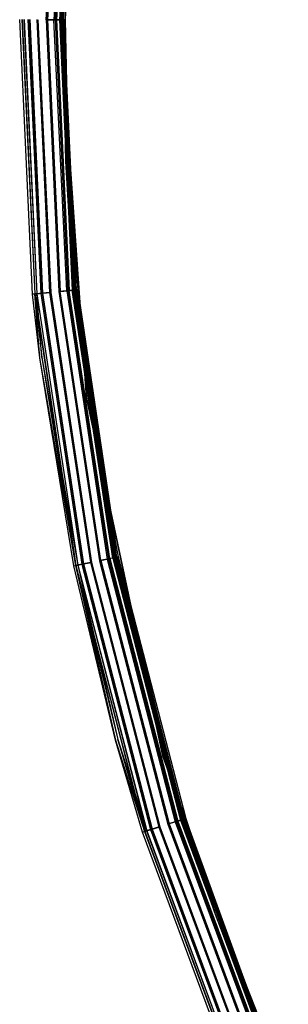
# Model space of a CAD drawing. Extents: x 3 to 49, y 3 to 103.
# Tile 12 of 101: x 3.1 to 5.41, y 17.68 to 26.14. Entities that reach past the tile are written whole.
import ezdxf

# ---------------------------------------------------------------- set-up
doc = ezdxf.new("R2010")
doc.units = 0
doc.header["$LTSCALE"] = 2.54
doc.layers.get('0').update_dxf_attribs({"linetype": 'CONTINUOUS'})

# ---------------------------------------------------------------- blocks, each defined once
blk = doc.blocks.new('HOTEL-MOOD-11782-11790_STL')
at = {"color": 0}
for p, q in [((3.6754, 29.1841, 122.7154), (3.4556, 26.041, 122.7154)), ((3.4556, 26.041, 122.6954), (3.6754, 29.1841, 122.6954)), ((3.6754, 29.1841, 122.7154), (3.4556, 26.041, 122.7154)), ((3.4556, 26.041, 122.6954), (3.6754, 29.1841, 122.6954)), ((3.3283, 26.1437, 122.5214), (3.4592, 28.4784, 122.5214)), ((3.3283, 26.1437, 122.5214), (3.4592, 28.4784, 122.5214)), ((3.4636, 28.4779, 122.5019), (3.3327, 26.1437, 122.5019)), ((3.4636, 28.4779, 122.5019), (3.3327, 26.1437, 122.5019)), ((3.4664, 28.4776, 152.8656), (3.3355, 26.1437, 152.8656)), ((3.4664, 28.4776, 152.8656), (3.3355, 26.1437, 152.8656)), ((3.4708, 28.4771, 152.8851), (3.34, 26.1436, 152.8851)), ((3.4708, 28.4771, 152.8851), (3.34, 26.1436, 152.8851)), ((3.5266, 28.4711, 122.5541), (3.3961, 26.1434, 122.5541)), ((3.5266, 28.4711, 122.5541), (3.3961, 26.1434, 122.5541)), ((3.5362, 28.4701, 152.8319), (3.4057, 26.1433, 152.8319)), ((3.5362, 28.4701, 152.8319), (3.4057, 26.1433, 152.8319)), ((3.539, 28.4698, 122.5385), (3.4085, 26.1433, 122.5385)), ((3.539, 28.4698, 122.5385), (3.4085, 26.1433, 122.5385)), ((3.5486, 28.4687, 152.8475), (3.4182, 26.1433, 152.8475)), ((3.5486, 28.4687, 152.8475), (3.4182, 26.1433, 152.8475)), ((3.5732, 28.4661, 122.6129), (3.443, 26.1432, 122.6129)), ((3.5732, 28.4661, 122.6129), (3.443, 26.1432, 122.6129)), ((3.5846, 28.4648, 152.771), (3.4544, 26.1431, 152.771)), ((3.5846, 28.4648, 152.771), (3.4544, 26.1431, 152.771)), ((3.5899, 28.4643, 122.6863), (3.4597, 26.1431, 122.6863)), ((3.5899, 28.4643, 122.6863), (3.4597, 26.1431, 122.6863)), ((3.5912, 28.4641, 122.6042), (3.461, 26.1431, 122.6042)), ((3.5912, 28.4641, 122.6042), (3.461, 26.1431, 122.6042)), ((3.6025, 28.4629, 152.7797), (3.4724, 26.143, 152.7797)), ((3.6025, 28.4629, 152.7797), (3.4724, 26.143, 152.7797)), ((3.4797, 26.143, 122.6863), (3.6098, 28.4621, 122.6863)), ((3.4797, 26.143, 122.6863), (3.6098, 28.4621, 122.6863)), ((3.6025, 28.4629, 152.7797), (3.4918, 26.143, 152.6951)), ((3.6025, 28.4629, 152.7797), (3.4918, 26.143, 152.6951)), ((3.5771, 28.221, 152.6951), (3.4544, 26.1431, 152.771)), ((3.5771, 28.221, 152.6951), (3.4544, 26.1431, 152.771)), ((3.4718, 26.143, 152.6951), (3.5771, 28.221, 152.6951)), ((3.4718, 26.143, 152.6951), (3.5771, 28.221, 152.6951)), ((3.4718, 26.143, 152.6951), (3.597, 28.219, 152.6951)), ((3.4718, 26.143, 152.6951), (3.597, 28.219, 152.6951)), ((3.597, 28.219, 152.6951), (3.4918, 26.143, 152.6951)), ((3.597, 28.219, 152.6951), (3.4918, 26.143, 152.6951)), ((3.2125, 23.7856, 122.6863), (3.1016, 26.1447, 122.6863)), ((3.2125, 23.7856, 152.6949), (3.1016, 26.1447, 152.6949)), ((3.2125, 23.7856, 122.6863), (3.1016, 26.1447, 122.6863)), ((3.2125, 23.7856, 152.6949), (3.1016, 26.1447, 152.6949)), ((3.1203, 26.1446, 122.6042), (3.2311, 23.7875, 122.6042)), ((3.1203, 26.1446, 122.6042), (3.2311, 23.7875, 122.6042)), ((3.1209, 26.1446, 152.7795), (3.2317, 23.7875, 152.7795)), ((3.1209, 26.1446, 152.7795), (3.2317, 23.7875, 152.7795)), ((3.1216, 26.1446, 122.6863), (3.2324, 23.7876, 122.6863)), ((3.1216, 26.1446, 152.6949), (3.2324, 23.7876, 152.6949)), ((3.1216, 26.1446, 122.6863), (3.2324, 23.7876, 122.6863)), ((3.1216, 26.1446, 152.6949), (3.2324, 23.7876, 152.6949)), ((3.1383, 26.1446, 122.6129), (3.2491, 23.7893, 122.6129)), ((3.1383, 26.1446, 122.6129), (3.2491, 23.7893, 122.6129)), ((3.1389, 26.1446, 152.7708), (3.2496, 23.7893, 152.7708)), ((3.1389, 26.1446, 152.7708), (3.2496, 23.7893, 152.7708)), ((3.1728, 26.1444, 122.5385), (3.2833, 23.7926, 122.5385)), ((3.1728, 26.1444, 122.5385), (3.2833, 23.7926, 122.5385)), ((3.175, 26.1444, 152.8474), (3.2855, 23.7929, 152.8474)), ((3.175, 26.1444, 152.8474), (3.2855, 23.7929, 152.8474)), ((3.1852, 26.1443, 122.5541), (3.2957, 23.7939, 122.5541)), ((3.1852, 26.1443, 122.5541), (3.2957, 23.7939, 122.5541)), ((3.1875, 26.1443, 152.8317), (3.298, 23.7941, 152.8317)), ((3.1875, 26.1443, 152.8317), (3.298, 23.7941, 152.8317)), ((3.2486, 26.1441, 122.5019), (3.3588, 23.8001, 122.5019)), ((3.2486, 26.1441, 122.5019), (3.3588, 23.8001, 122.5019)), ((3.253, 26.144, 122.5214), (3.3632, 23.8005, 122.5214)), ((3.253, 26.144, 122.5214), (3.3632, 23.8005, 122.5214)), ((3.2532, 26.144, 152.8851), (3.3633, 23.8005, 152.8851)), ((3.2532, 26.144, 152.8851), (3.3633, 23.8005, 152.8851)), ((3.2576, 26.144, 152.8656), (3.3678, 23.801, 152.8656)), ((3.2576, 26.144, 152.8656), (3.3678, 23.801, 152.8656)), ((3.3283, 26.1437, 122.5214), (3.3961, 26.1434, 122.5541)), ((3.3283, 26.1437, 122.5214), (3.4381, 23.8079, 122.5214)), ((3.3283, 26.1437, 122.5214), (3.3961, 26.1434, 122.5541)), ((3.3283, 26.1437, 122.5214), (3.4381, 23.8079, 122.5214)), ((3.3327, 26.1437, 122.5019), (3.4425, 23.8084, 122.5019)), ((3.4085, 26.1433, 122.5385), (3.3327, 26.1437, 122.5019)), ((3.3327, 26.1437, 122.5019), (3.4425, 23.8084, 122.5019)), ((3.4085, 26.1433, 122.5385), (3.3327, 26.1437, 122.5019)), ((3.3355, 26.1437, 152.8656), (3.4453, 23.8086, 152.8656)), ((3.3355, 26.1437, 152.8656), (3.4057, 26.1433, 152.8319)), ((3.3355, 26.1437, 152.8656), (3.4057, 26.1433, 152.8319)), ((3.3355, 26.1437, 152.8656), (3.4453, 23.8086, 152.8656)), ((3.4182, 26.1433, 152.8475), (3.34, 26.1436, 152.8851)), ((3.34, 26.1436, 152.8851), (3.4497, 23.8091, 152.8851)), ((3.4182, 26.1433, 152.8475), (3.34, 26.1436, 152.8851)), ((3.34, 26.1436, 152.8851), (3.4497, 23.8091, 152.8851)), ((3.5055, 23.8146, 122.5541), (3.3961, 26.1434, 122.5541)), ((3.443, 26.1432, 122.6129), (3.3961, 26.1434, 122.5541)), ((3.443, 26.1432, 122.6129), (3.3961, 26.1434, 122.5541)), ((3.5055, 23.8146, 122.5541), (3.3961, 26.1434, 122.5541)), ((3.4057, 26.1433, 152.8319), (3.5152, 23.8155, 152.8319)), ((3.4057, 26.1433, 152.8319), (3.4544, 26.1431, 152.771)), ((3.4057, 26.1433, 152.8319), (3.5152, 23.8155, 152.8319)), ((3.4057, 26.1433, 152.8319), (3.4544, 26.1431, 152.771)), ((3.4085, 26.1433, 122.5385), (3.5179, 23.8158, 122.5385)), ((3.461, 26.1431, 122.6042), (3.4085, 26.1433, 122.5385)), ((3.4085, 26.1433, 122.5385), (3.5179, 23.8158, 122.5385)), ((3.461, 26.1431, 122.6042), (3.4085, 26.1433, 122.5385)), ((3.4724, 26.143, 152.7797), (3.4182, 26.1433, 152.8475)), ((3.4182, 26.1433, 152.8475), (3.5276, 23.8168, 152.8475)), ((3.4182, 26.1433, 152.8475), (3.5276, 23.8168, 152.8475)), ((3.4724, 26.143, 152.7797), (3.4182, 26.1433, 152.8475)), ((3.4597, 26.1431, 122.6863), (3.443, 26.1432, 122.6129)), ((3.443, 26.1432, 122.6129), (3.5522, 23.8192, 122.6129)), ((3.4597, 26.1431, 122.6863), (3.443, 26.1432, 122.6129)), ((3.443, 26.1432, 122.6129), (3.5522, 23.8192, 122.6129)), ((3.4544, 26.1431, 152.771), (3.5636, 23.8203, 152.771)), ((3.4544, 26.1431, 152.771), (3.5636, 23.8203, 152.771)), ((3.4544, 26.1431, 152.771), (3.4991, 24.9271, 152.6951)), ((3.4718, 26.143, 152.6951), (3.4544, 26.1431, 152.771)), ((3.4718, 26.143, 152.6951), (3.4544, 26.1431, 152.771)), ((3.4544, 26.1431, 152.771), (3.4991, 24.9271, 152.6951)), ((3.4597, 26.1431, 122.6863), (3.5689, 23.8208, 122.6863)), ((3.4597, 26.1431, 122.6863), (3.5689, 23.8208, 122.6863)), ((3.461, 26.1431, 122.6042), (3.5702, 23.821, 122.6042)), ((3.4797, 26.143, 122.6863), (3.461, 26.1431, 122.6042)), ((3.461, 26.1431, 122.6042), (3.5702, 23.821, 122.6042)), ((3.4797, 26.143, 122.6863), (3.461, 26.1431, 122.6042)), ((3.4991, 24.9271, 152.6951), (3.4718, 26.143, 152.6951)), ((3.4991, 24.9271, 152.6951), (3.4718, 26.143, 152.6951)), ((3.519, 24.9281, 152.6951), (3.4724, 26.143, 152.7797)), ((3.4724, 26.143, 152.7797), (3.5815, 23.8221, 152.7797)), ((3.4724, 26.143, 152.7797), (3.5815, 23.8221, 152.7797)), ((3.4918, 26.143, 152.6951), (3.4724, 26.143, 152.7797)), ((3.519, 24.9281, 152.6951), (3.4724, 26.143, 152.7797)), ((3.4918, 26.143, 152.6951), (3.4724, 26.143, 152.7797)), ((3.5888, 23.8228, 122.6863), (3.4797, 26.143, 122.6863)), ((3.5888, 23.8228, 122.6863), (3.4797, 26.143, 122.6863)), ((3.4991, 24.9271, 152.6951), (3.4918, 26.143, 152.6951)), ((3.4918, 26.143, 152.6951), (3.519, 24.9281, 152.6951)), ((3.4991, 24.9271, 152.6951), (3.4918, 26.143, 152.6951)), ((3.4918, 26.143, 152.6951), (3.519, 24.9281, 152.6951)), ((3.4556, 26.041, 122.7154), (3.6754, 22.8979, 122.7154)), ((3.6754, 22.8979, 122.6954), (3.4556, 26.041, 122.6954)), ((3.4556, 26.041, 122.7154), (3.6754, 22.8979, 122.7154)), ((3.4556, 26.041, 122.7154), (3.4556, 26.041, 122.6954)), ((3.6754, 22.8979, 122.6954), (3.4556, 26.041, 122.6954)), ((3.4556, 26.041, 122.7154), (3.4556, 26.041, 122.6954)), ((3.5809, 23.822, 152.6951), (3.4991, 24.9271, 152.6951)), ((3.5809, 23.822, 152.6951), (3.4991, 24.9271, 152.6951)), ((3.5636, 23.8203, 152.771), (3.4991, 24.9271, 152.6951)), ((3.5636, 23.8203, 152.771), (3.4991, 24.9271, 152.6951)), ((3.5809, 23.822, 152.6951), (3.519, 24.9281, 152.6951)), ((3.519, 24.9281, 152.6951), (3.6008, 23.824, 152.6951)), ((3.5809, 23.822, 152.6951), (3.519, 24.9281, 152.6951)), ((3.519, 24.9281, 152.6951), (3.6008, 23.824, 152.6951)), ((3.519, 24.9281, 152.6951), (3.5815, 23.8221, 152.7797)), ((3.519, 24.9281, 152.6951), (3.5815, 23.8221, 152.7797)), ((3.2125, 23.7856, 122.6863), (3.2311, 23.7875, 122.6042)), ((3.2125, 23.7856, 122.6863), (3.2311, 23.7875, 122.6042)), ((3.2317, 23.7875, 152.7795), (3.2125, 23.7856, 152.6949)), ((3.2317, 23.7875, 152.7795), (3.2125, 23.7856, 152.6949)), ((3.2731, 23.2395, 122.6863), (3.2125, 23.7856, 122.6863)), ((3.2731, 23.2395, 152.6949), (3.2125, 23.7856, 152.6949)), ((3.2125, 23.7856, 152.6949), (3.2125, 23.7856, 122.6863)), ((3.2731, 23.2395, 122.6863), (3.2125, 23.7856, 122.6863)), ((3.2125, 23.7856, 152.6949), (3.2125, 23.7856, 122.6863)), ((3.2731, 23.2395, 152.6949), (3.2125, 23.7856, 152.6949)), ((3.2833, 23.7926, 122.5385), (3.2311, 23.7875, 122.6042)), ((3.2833, 23.7926, 122.5385), (3.2311, 23.7875, 122.6042)), ((3.2731, 23.2395, 122.6863), (3.2311, 23.7875, 122.6042)), ((3.2311, 23.7875, 122.6042), (3.5837, 21.4542, 122.6042)), ((3.2731, 23.2395, 122.6863), (3.2311, 23.7875, 122.6042)), ((3.2311, 23.7875, 122.6042), (3.5837, 21.4542, 122.6042)), ((3.2855, 23.7929, 152.8474), (3.2317, 23.7875, 152.7795)), ((3.2855, 23.7929, 152.8474), (3.2317, 23.7875, 152.7795)), ((3.2731, 23.2395, 152.6949), (3.2317, 23.7875, 152.7795)), ((3.2731, 23.2395, 152.6949), (3.2317, 23.7875, 152.7795)), ((3.5843, 21.4543, 152.7795), (3.2317, 23.7875, 152.7795)), ((3.5843, 21.4543, 152.7795), (3.2317, 23.7875, 152.7795)), ((3.2324, 23.7876, 122.6863), (3.2491, 23.7893, 122.6129)), ((3.2324, 23.7876, 122.6863), (3.2491, 23.7893, 122.6129)), ((3.2324, 23.7876, 152.6949), (3.2496, 23.7893, 152.7708)), ((3.2324, 23.7876, 152.6949), (3.2496, 23.7893, 152.7708)), ((3.2324, 23.7876, 122.6863), (3.2929, 23.242, 122.6863)), ((3.2324, 23.7876, 152.6949), (3.2324, 23.7876, 122.6863)), ((3.2324, 23.7876, 152.6949), (3.2324, 23.7876, 122.6863)), ((3.2324, 23.7876, 152.6949), (3.2929, 23.242, 152.6949)), ((3.2324, 23.7876, 122.6863), (3.2929, 23.242, 122.6863)), ((3.2324, 23.7876, 152.6949), (3.2929, 23.242, 152.6949)), ((3.2957, 23.7939, 122.5541), (3.2491, 23.7893, 122.6129)), ((3.2957, 23.7939, 122.5541), (3.2491, 23.7893, 122.6129)), ((3.2491, 23.7893, 122.6129), (3.6014, 21.4578, 122.6129)), ((3.2929, 23.242, 122.6863), (3.2491, 23.7893, 122.6129)), ((3.2929, 23.242, 122.6863), (3.2491, 23.7893, 122.6129)), ((3.2491, 23.7893, 122.6129), (3.6014, 21.4578, 122.6129)), ((3.2496, 23.7893, 152.7708), (3.298, 23.7941, 152.8317)), ((3.2496, 23.7893, 152.7708), (3.298, 23.7941, 152.8317)), ((3.2929, 23.242, 152.6949), (3.2496, 23.7893, 152.7708)), ((3.2496, 23.7893, 152.7708), (3.602, 21.4579, 152.7708)), ((3.2496, 23.7893, 152.7708), (3.602, 21.4579, 152.7708)), ((3.2929, 23.242, 152.6949), (3.2496, 23.7893, 152.7708)), ((3.3588, 23.8001, 122.5019), (3.2833, 23.7926, 122.5385)), ((3.3588, 23.8001, 122.5019), (3.2833, 23.7926, 122.5385)), ((3.2833, 23.7926, 122.5385), (3.6351, 21.4647, 122.5385)), ((3.2833, 23.7926, 122.5385), (3.6351, 21.4647, 122.5385)), ((3.3633, 23.8005, 152.8851), (3.2855, 23.7929, 152.8474)), ((3.3633, 23.8005, 152.8851), (3.2855, 23.7929, 152.8474)), ((3.6373, 21.4652, 152.8474), (3.2855, 23.7929, 152.8474)), ((3.6373, 21.4652, 152.8474), (3.2855, 23.7929, 152.8474)), ((3.3632, 23.8005, 122.5214), (3.2957, 23.7939, 122.5541)), ((3.3632, 23.8005, 122.5214), (3.2957, 23.7939, 122.5541)), ((3.2957, 23.7939, 122.5541), (3.6473, 21.4672, 122.5541)), ((3.2957, 23.7939, 122.5541), (3.6473, 21.4672, 122.5541)), ((3.298, 23.7941, 152.8317), (3.3678, 23.801, 152.8656)), ((3.298, 23.7941, 152.8317), (3.3678, 23.801, 152.8656)), ((3.298, 23.7941, 152.8317), (3.6495, 21.4676, 152.8317)), ((3.298, 23.7941, 152.8317), (3.6495, 21.4676, 152.8317)), ((3.3588, 23.8001, 122.5019), (3.7094, 21.4799, 122.5019)), ((3.3588, 23.8001, 122.5019), (3.7094, 21.4799, 122.5019)), ((3.3632, 23.8005, 122.5214), (3.7138, 21.4808, 122.5214)), ((3.3632, 23.8005, 122.5214), (3.7138, 21.4808, 122.5214)), ((3.7139, 21.4808, 152.8851), (3.3633, 23.8005, 152.8851)), ((3.7139, 21.4808, 152.8851), (3.3633, 23.8005, 152.8851)), ((3.3678, 23.801, 152.8656), (3.7183, 21.4817, 152.8656)), ((3.3678, 23.801, 152.8656), (3.7183, 21.4817, 152.8656)), ((3.5055, 23.8146, 122.5541), (3.4381, 23.8079, 122.5214)), ((3.5055, 23.8146, 122.5541), (3.4381, 23.8079, 122.5214)), ((3.4381, 23.8079, 122.5214), (3.7875, 21.4958, 122.5214)), ((3.4381, 23.8079, 122.5214), (3.7875, 21.4958, 122.5214)), ((3.5179, 23.8158, 122.5385), (3.4425, 23.8084, 122.5019)), ((3.5179, 23.8158, 122.5385), (3.4425, 23.8084, 122.5019)), ((3.4425, 23.8084, 122.5019), (3.7918, 21.4967, 122.5019)), ((3.4425, 23.8084, 122.5019), (3.7918, 21.4967, 122.5019)), ((3.4453, 23.8086, 152.8656), (3.5152, 23.8155, 152.8319)), ((3.4453, 23.8086, 152.8656), (3.5152, 23.8155, 152.8319)), ((3.4453, 23.8086, 152.8656), (3.7946, 21.4973, 152.8656)), ((3.4453, 23.8086, 152.8656), (3.7946, 21.4973, 152.8656)), ((3.5276, 23.8168, 152.8475), (3.4497, 23.8091, 152.8851)), ((3.5276, 23.8168, 152.8475), (3.4497, 23.8091, 152.8851)), ((3.7989, 21.4982, 152.8851), (3.4497, 23.8091, 152.8851)), ((3.7989, 21.4982, 152.8851), (3.4497, 23.8091, 152.8851)), ((3.5055, 23.8146, 122.5541), (3.5522, 23.8192, 122.6129)), ((3.5055, 23.8146, 122.5541), (3.5522, 23.8192, 122.6129)), ((3.5055, 23.8146, 122.5541), (3.8539, 21.5094, 122.5541)), ((3.5055, 23.8146, 122.5541), (3.8539, 21.5094, 122.5541)), ((3.5152, 23.8155, 152.8319), (3.5636, 23.8203, 152.771)), ((3.5152, 23.8155, 152.8319), (3.5636, 23.8203, 152.771)), ((3.5152, 23.8155, 152.8319), (3.8634, 21.5113, 152.8319)), ((3.5152, 23.8155, 152.8319), (3.8634, 21.5113, 152.8319)), ((3.5702, 23.821, 122.6042), (3.5179, 23.8158, 122.5385)), ((3.5702, 23.821, 122.6042), (3.5179, 23.8158, 122.5385)), ((3.5179, 23.8158, 122.5385), (3.8661, 21.5119, 122.5385)), ((3.5179, 23.8158, 122.5385), (3.8661, 21.5119, 122.5385)), ((3.5815, 23.8221, 152.7797), (3.5276, 23.8168, 152.8475)), ((3.5815, 23.8221, 152.7797), (3.5276, 23.8168, 152.8475)), ((3.8756, 21.5138, 152.8475), (3.5276, 23.8168, 152.8475)), ((3.8756, 21.5138, 152.8475), (3.5276, 23.8168, 152.8475)), ((3.5689, 23.8208, 122.6863), (3.5522, 23.8192, 122.6129)), ((3.5689, 23.8208, 122.6863), (3.5522, 23.8192, 122.6129)), ((3.8999, 21.5188, 122.6129), (3.5522, 23.8192, 122.6129)), ((3.8999, 21.5188, 122.6129), (3.5522, 23.8192, 122.6129)), ((3.5809, 23.822, 152.6951), (3.5636, 23.8203, 152.771)), ((3.5809, 23.822, 152.6951), (3.5636, 23.8203, 152.771)), ((3.911, 21.5211, 152.771), (3.5636, 23.8203, 152.771)), ((3.911, 21.5211, 152.771), (3.5636, 23.8203, 152.771)), ((3.5689, 23.8208, 122.6863), (3.9163, 21.5221, 122.6863)), ((3.5689, 23.8208, 122.6863), (3.9163, 21.5221, 122.6863)), ((3.5888, 23.8228, 122.6863), (3.5702, 23.821, 122.6042)), ((3.5888, 23.8228, 122.6863), (3.5702, 23.821, 122.6042)), ((3.5702, 23.821, 122.6042), (3.9175, 21.5224, 122.6042)), ((3.5702, 23.821, 122.6042), (3.9175, 21.5224, 122.6042)), ((3.9014, 21.657, 152.6951), (3.5809, 23.822, 152.6951)), ((3.5809, 23.822, 152.6951), (3.911, 21.5211, 152.771)), ((3.9014, 21.657, 152.6951), (3.5809, 23.822, 152.6951)), ((3.5809, 23.822, 152.6951), (3.911, 21.5211, 152.771)), ((3.6008, 23.824, 152.6951), (3.5815, 23.8221, 152.7797)), ((3.6008, 23.824, 152.6951), (3.5815, 23.8221, 152.7797)), ((3.5815, 23.8221, 152.7797), (3.9211, 21.6609, 152.6951)), ((3.9287, 21.5247, 152.7797), (3.5815, 23.8221, 152.7797)), ((3.9287, 21.5247, 152.7797), (3.5815, 23.8221, 152.7797)), ((3.5815, 23.8221, 152.7797), (3.9211, 21.6609, 152.6951)), ((3.9359, 21.5261, 122.6863), (3.5888, 23.8228, 122.6863)), ((3.9359, 21.5261, 122.6863), (3.5888, 23.8228, 122.6863)), ((3.9014, 21.657, 152.6951), (3.6008, 23.824, 152.6951)), ((3.6008, 23.824, 152.6951), (3.9211, 21.6609, 152.6951)), ((3.9014, 21.657, 152.6951), (3.6008, 23.824, 152.6951)), ((3.6008, 23.824, 152.6951), (3.9211, 21.6609, 152.6951)), ((3.5837, 21.4542, 122.6042), (3.2731, 23.2395, 122.6863)), ((3.5654, 21.4505, 122.6863), (3.2731, 23.2395, 122.6863)), ((3.5837, 21.4542, 122.6042), (3.2731, 23.2395, 122.6863)), ((3.5654, 21.4505, 152.6949), (3.2731, 23.2395, 152.6949)), ((3.2731, 23.2395, 152.6949), (3.2731, 23.2395, 122.6863)), ((3.5654, 21.4505, 122.6863), (3.2731, 23.2395, 122.6863)), ((3.2731, 23.2395, 152.6949), (3.2731, 23.2395, 122.6863)), ((3.5654, 21.4505, 152.6949), (3.2731, 23.2395, 152.6949)), ((3.5843, 21.4543, 152.7795), (3.2731, 23.2395, 152.6949)), ((3.5843, 21.4543, 152.7795), (3.2731, 23.2395, 152.6949)), ((3.2929, 23.242, 122.6863), (3.6014, 21.4578, 122.6129)), ((3.2929, 23.242, 122.6863), (3.6014, 21.4578, 122.6129)), ((3.2929, 23.242, 122.6863), (3.585, 21.4545, 122.6863)), ((3.2929, 23.242, 152.6949), (3.2929, 23.242, 122.6863)), ((3.2929, 23.242, 152.6949), (3.2929, 23.242, 122.6863)), ((3.2929, 23.242, 152.6949), (3.585, 21.4545, 152.6949)), ((3.2929, 23.242, 122.6863), (3.585, 21.4545, 122.6863)), ((3.2929, 23.242, 152.6949), (3.585, 21.4545, 152.6949)), ((3.2929, 23.242, 152.6949), (3.602, 21.4579, 152.7708)), ((3.2929, 23.242, 152.6949), (3.602, 21.4579, 152.7708)), ((3.6754, 22.8979, 122.7154), (4.3304, 19.8159, 122.7154)), ((4.3304, 19.8159, 122.6954), (3.6754, 22.8979, 122.6954)), ((3.6754, 22.8979, 122.7154), (4.3304, 19.8159, 122.7154)), ((3.6754, 22.8979, 122.7154), (3.6754, 22.8979, 122.6954)), ((4.3304, 19.8159, 122.6954), (3.6754, 22.8979, 122.6954)), ((3.6754, 22.8979, 122.7154), (3.6754, 22.8979, 122.6954)), ((3.9281, 21.5245, 152.6951), (3.9014, 21.657, 152.6951)), ((3.9014, 21.657, 152.6951), (3.911, 21.5211, 152.771)), ((3.9014, 21.657, 152.6951), (3.911, 21.5211, 152.771)), ((3.9281, 21.5245, 152.6951), (3.9014, 21.657, 152.6951)), ((3.9211, 21.6609, 152.6951), (3.9477, 21.5285, 152.6951)), ((3.9287, 21.5247, 152.7797), (3.9211, 21.6609, 152.6951)), ((3.9287, 21.5247, 152.7797), (3.9211, 21.6609, 152.6951)), ((3.9211, 21.6609, 152.6951), (3.9477, 21.5285, 152.6951)), ((3.8539, 21.5094, 122.5541), (3.7875, 21.4958, 122.5214)), ((3.8539, 21.5094, 122.5541), (3.7875, 21.4958, 122.5214)), ((3.7875, 21.4958, 122.5214), (4.3728, 19.2319, 122.5214)), ((3.7875, 21.4958, 122.5214), (4.3728, 19.2319, 122.5214)), ((3.8661, 21.5119, 122.5385), (3.7918, 21.4967, 122.5019)), ((3.8661, 21.5119, 122.5385), (3.7918, 21.4967, 122.5019)), ((3.7918, 21.4967, 122.5019), (4.377, 19.2332, 122.5019)), ((3.7918, 21.4967, 122.5019), (4.377, 19.2332, 122.5019)), ((3.7946, 21.4973, 152.8656), (3.8634, 21.5113, 152.8319)), ((3.7946, 21.4973, 152.8656), (3.8634, 21.5113, 152.8319)), ((3.7946, 21.4973, 152.8656), (4.3797, 19.2341, 152.8656)), ((3.7946, 21.4973, 152.8656), (4.3797, 19.2341, 152.8656)), ((3.8756, 21.5138, 152.8475), (3.7989, 21.4982, 152.8851)), ((3.8756, 21.5138, 152.8475), (3.7989, 21.4982, 152.8851)), ((3.7989, 21.4982, 152.8851), (4.3839, 19.2354, 152.8851)), ((3.7989, 21.4982, 152.8851), (4.3839, 19.2354, 152.8851)), ((3.8999, 21.5188, 122.6129), (3.8539, 21.5094, 122.5541)), ((3.8999, 21.5188, 122.6129), (3.8539, 21.5094, 122.5541)), ((3.8539, 21.5094, 122.5541), (4.4374, 19.2522, 122.5541)), ((3.8539, 21.5094, 122.5541), (4.4374, 19.2522, 122.5541)), ((3.911, 21.5211, 152.771), (3.8634, 21.5113, 152.8319)), ((3.911, 21.5211, 152.771), (3.8634, 21.5113, 152.8319)), ((4.4467, 19.2551, 152.8319), (3.8634, 21.5113, 152.8319)), ((4.4467, 19.2551, 152.8319), (3.8634, 21.5113, 152.8319)), ((3.9175, 21.5224, 122.6042), (3.8661, 21.5119, 122.5385)), ((3.9175, 21.5224, 122.6042), (3.8661, 21.5119, 122.5385)), ((3.8661, 21.5119, 122.5385), (4.4493, 19.256, 122.5385)), ((3.8661, 21.5119, 122.5385), (4.4493, 19.256, 122.5385)), ((3.9287, 21.5247, 152.7797), (3.8756, 21.5138, 152.8475)), ((3.9287, 21.5247, 152.7797), (3.8756, 21.5138, 152.8475)), ((3.8756, 21.5138, 152.8475), (4.4585, 19.2589, 152.8475)), ((3.8756, 21.5138, 152.8475), (4.4585, 19.2589, 152.8475)), ((3.8999, 21.5188, 122.6129), (3.9163, 21.5221, 122.6863)), ((3.8999, 21.5188, 122.6129), (3.9163, 21.5221, 122.6863)), ((3.8999, 21.5188, 122.6129), (4.4822, 19.2663, 122.6129)), ((3.8999, 21.5188, 122.6129), (4.4822, 19.2663, 122.6129)), ((3.9281, 21.5245, 152.6951), (3.911, 21.5211, 152.771)), ((3.9281, 21.5245, 152.6951), (3.911, 21.5211, 152.771)), ((3.911, 21.5211, 152.771), (4.493, 19.2697, 152.771)), ((3.911, 21.5211, 152.771), (4.493, 19.2697, 152.771)), ((3.9163, 21.5221, 122.6863), (4.4982, 19.2713, 122.6863)), ((3.9163, 21.5221, 122.6863), (4.4982, 19.2713, 122.6863)), ((3.9359, 21.5261, 122.6863), (3.9175, 21.5224, 122.6042)), ((3.9359, 21.5261, 122.6863), (3.9175, 21.5224, 122.6042)), ((3.9175, 21.5224, 122.6042), (4.4994, 19.2717, 122.6042)), ((3.9175, 21.5224, 122.6042), (4.4994, 19.2717, 122.6042)), ((4.5097, 19.2749, 152.6951), (3.9281, 21.5245, 152.6951)), ((4.5097, 19.2749, 152.6951), (3.9281, 21.5245, 152.6951)), ((3.9477, 21.5285, 152.6951), (3.9287, 21.5247, 152.7797)), ((3.9477, 21.5285, 152.6951), (3.9287, 21.5247, 152.7797)), ((3.9287, 21.5247, 152.7797), (4.5102, 19.2751, 152.7797)), ((3.9287, 21.5247, 152.7797), (4.5102, 19.2751, 152.7797)), ((4.5172, 19.2773, 122.6863), (3.9359, 21.5261, 122.6863)), ((4.5172, 19.2773, 122.6863), (3.9359, 21.5261, 122.6863)), ((4.5097, 19.2749, 152.6951), (3.9477, 21.5285, 152.6951)), ((3.9477, 21.5285, 152.6951), (4.5287, 19.2809, 152.6951)), ((4.5097, 19.2749, 152.6951), (3.9477, 21.5285, 152.6951)), ((3.9477, 21.5285, 152.6951), (4.5287, 19.2809, 152.6951)), ((3.5654, 21.4505, 152.6949), (3.5843, 21.4543, 152.7795)), ((3.5654, 21.4505, 152.6949), (3.5843, 21.4543, 152.7795)), ((3.5654, 21.4505, 122.6863), (3.5837, 21.4542, 122.6042)), ((3.5654, 21.4505, 122.6863), (3.5837, 21.4542, 122.6042)), ((3.9236, 19.9545, 122.6863), (3.5654, 21.4505, 122.6863)), ((3.9236, 19.9545, 152.6949), (3.5654, 21.4505, 152.6949)), ((3.5654, 21.4505, 152.6949), (3.5654, 21.4505, 122.6863)), ((3.9236, 19.9545, 122.6863), (3.5654, 21.4505, 122.6863)), ((3.5654, 21.4505, 152.6949), (3.5654, 21.4505, 122.6863)), ((3.9236, 19.9545, 152.6949), (3.5654, 21.4505, 152.6949)), ((3.6351, 21.4647, 122.5385), (3.5837, 21.4542, 122.6042)), ((3.6351, 21.4647, 122.5385), (3.5837, 21.4542, 122.6042)), ((3.9236, 19.9545, 122.6863), (3.5837, 21.4542, 122.6042)), ((3.5837, 21.4542, 122.6042), (4.1744, 19.1696, 122.6042)), ((3.9236, 19.9545, 122.6863), (3.5837, 21.4542, 122.6042)), ((3.5837, 21.4542, 122.6042), (4.1744, 19.1696, 122.6042)), ((3.6373, 21.4652, 152.8474), (3.5843, 21.4543, 152.7795)), ((3.6373, 21.4652, 152.8474), (3.5843, 21.4543, 152.7795)), ((3.5843, 21.4543, 152.7795), (4.1749, 19.1697, 152.7795)), ((3.5843, 21.4543, 152.7795), (4.1749, 19.1697, 152.7795)), ((3.5843, 21.4543, 152.7795), (3.9236, 19.9545, 152.6949)), ((3.5843, 21.4543, 152.7795), (3.9236, 19.9545, 152.6949)), ((3.585, 21.4545, 152.6949), (3.602, 21.4579, 152.7708)), ((3.585, 21.4545, 152.6949), (3.602, 21.4579, 152.7708)), ((3.585, 21.4545, 122.6863), (3.6014, 21.4578, 122.6129)), ((3.585, 21.4545, 122.6863), (3.6014, 21.4578, 122.6129)), ((3.585, 21.4545, 122.6863), (3.9429, 19.9598, 122.6863)), ((3.585, 21.4545, 152.6949), (3.585, 21.4545, 122.6863)), ((3.585, 21.4545, 152.6949), (3.585, 21.4545, 122.6863)), ((3.585, 21.4545, 152.6949), (3.9429, 19.9598, 152.6949)), ((3.585, 21.4545, 122.6863), (3.9429, 19.9598, 122.6863)), ((3.585, 21.4545, 152.6949), (3.9429, 19.9598, 152.6949)), ((3.6473, 21.4672, 122.5541), (3.6014, 21.4578, 122.6129)), ((3.6473, 21.4672, 122.5541), (3.6014, 21.4578, 122.6129)), ((3.6014, 21.4578, 122.6129), (4.1916, 19.175, 122.6129)), ((3.6014, 21.4578, 122.6129), (4.1916, 19.175, 122.6129)), ((3.6014, 21.4578, 122.6129), (3.9429, 19.9598, 122.6863)), ((3.6014, 21.4578, 122.6129), (3.9429, 19.9598, 122.6863)), ((3.602, 21.4579, 152.7708), (3.6495, 21.4676, 152.8317)), ((3.602, 21.4579, 152.7708), (3.6495, 21.4676, 152.8317)), ((3.602, 21.4579, 152.7708), (3.9429, 19.9598, 152.6949)), ((3.602, 21.4579, 152.7708), (4.1921, 19.1751, 152.7708)), ((3.602, 21.4579, 152.7708), (3.9429, 19.9598, 152.6949)), ((3.602, 21.4579, 152.7708), (4.1921, 19.1751, 152.7708)), ((3.7094, 21.4799, 122.5019), (3.6351, 21.4647, 122.5385)), ((3.7094, 21.4799, 122.5019), (3.6351, 21.4647, 122.5385)), ((3.6351, 21.4647, 122.5385), (4.2244, 19.1853, 122.5385)), ((3.6351, 21.4647, 122.5385), (4.2244, 19.1853, 122.5385)), ((3.7139, 21.4808, 152.8851), (3.6373, 21.4652, 152.8474)), ((3.7139, 21.4808, 152.8851), (3.6373, 21.4652, 152.8474)), ((3.6373, 21.4652, 152.8474), (4.2265, 19.186, 152.8474)), ((3.6373, 21.4652, 152.8474), (4.2265, 19.186, 152.8474)), ((3.7138, 21.4808, 122.5214), (3.6473, 21.4672, 122.5541)), ((3.7138, 21.4808, 122.5214), (3.6473, 21.4672, 122.5541)), ((3.6473, 21.4672, 122.5541), (4.2363, 19.189, 122.5541)), ((3.6473, 21.4672, 122.5541), (4.2363, 19.189, 122.5541)), ((3.6495, 21.4676, 152.8317), (3.7183, 21.4817, 152.8656)), ((3.6495, 21.4676, 152.8317), (3.7183, 21.4817, 152.8656)), ((3.6495, 21.4676, 152.8317), (4.2384, 19.1897, 152.8317)), ((3.6495, 21.4676, 152.8317), (4.2384, 19.1897, 152.8317)), ((3.7094, 21.4799, 122.5019), (4.2967, 19.208, 122.5019)), ((3.7094, 21.4799, 122.5019), (4.2967, 19.208, 122.5019)), ((3.7138, 21.4808, 122.5214), (4.301, 19.2094, 122.5214)), ((3.7138, 21.4808, 122.5214), (4.301, 19.2094, 122.5214)), ((3.7139, 21.4808, 152.8851), (4.3011, 19.2094, 152.8851)), ((3.7139, 21.4808, 152.8851), (4.3011, 19.2094, 152.8851)), ((3.7183, 21.4817, 152.8656), (4.3054, 19.2107, 152.8656)), ((3.7183, 21.4817, 152.8656), (4.3054, 19.2107, 152.8656)), ((4.1565, 19.1639, 122.6863), (3.9236, 19.9545, 122.6863)), ((3.9236, 19.9545, 122.6863), (4.1744, 19.1696, 122.6042)), ((3.9236, 19.9545, 122.6863), (4.1744, 19.1696, 122.6042)), ((4.1565, 19.1639, 152.6949), (3.9236, 19.9545, 152.6949)), ((3.9236, 19.9545, 152.6949), (3.9236, 19.9545, 122.6863)), ((4.1565, 19.1639, 122.6863), (3.9236, 19.9545, 122.6863)), ((3.9236, 19.9545, 152.6949), (3.9236, 19.9545, 122.6863)), ((4.1565, 19.1639, 152.6949), (3.9236, 19.9545, 152.6949)), ((4.1749, 19.1697, 152.7795), (3.9236, 19.9545, 152.6949)), ((4.1749, 19.1697, 152.7795), (3.9236, 19.9545, 152.6949)), ((4.1916, 19.175, 122.6129), (3.9429, 19.9598, 122.6863)), ((3.9429, 19.9598, 122.6863), (4.1756, 19.1699, 122.6863)), ((4.1916, 19.175, 122.6129), (3.9429, 19.9598, 122.6863)), ((3.9429, 19.9598, 152.6949), (3.9429, 19.9598, 122.6863)), ((3.9429, 19.9598, 152.6949), (3.9429, 19.9598, 122.6863)), ((3.9429, 19.9598, 152.6949), (4.1756, 19.1699, 152.6949)), ((3.9429, 19.9598, 122.6863), (4.1756, 19.1699, 122.6863)), ((3.9429, 19.9598, 152.6949), (4.1756, 19.1699, 152.6949)), ((3.9429, 19.9598, 152.6949), (4.1921, 19.1751, 152.7708)), ((3.9429, 19.9598, 152.6949), (4.1921, 19.1751, 152.7708)), ((4.3304, 19.8159, 122.7154), (5.4081, 16.8551, 122.7154)), ((5.4081, 16.8551, 122.6954), (4.3304, 19.8159, 122.6954)), ((4.3304, 19.8159, 122.7154), (5.4081, 16.8551, 122.7154)), ((4.3304, 19.8159, 122.7154), (4.3304, 19.8159, 122.6954)), ((5.4081, 16.8551, 122.6954), (4.3304, 19.8159, 122.6954)), ((4.3304, 19.8159, 122.7154), (4.3304, 19.8159, 122.6954)), ((4.2967, 19.208, 122.5019), (4.2244, 19.1853, 122.5385)), ((4.2967, 19.208, 122.5019), (4.2244, 19.1853, 122.5385)), ((4.3011, 19.2094, 152.8851), (4.2265, 19.186, 152.8474)), ((4.3011, 19.2094, 152.8851), (4.2265, 19.186, 152.8474)), ((4.301, 19.2094, 122.5214), (4.2363, 19.189, 122.5541)), ((4.301, 19.2094, 122.5214), (4.2363, 19.189, 122.5541)), ((4.2384, 19.1897, 152.8317), (4.3054, 19.2107, 152.8656)), ((4.2384, 19.1897, 152.8317), (4.3054, 19.2107, 152.8656)), ((4.2967, 19.208, 122.5019), (5.1145, 17.0086, 122.5019)), ((4.2967, 19.208, 122.5019), (5.1145, 17.0086, 122.5019)), ((4.301, 19.2094, 122.5214), (5.1186, 17.0103, 122.5214)), ((4.301, 19.2094, 122.5214), (5.1186, 17.0103, 122.5214)), ((4.3011, 19.2094, 152.8851), (5.1188, 17.0104, 152.8851)), ((4.3011, 19.2094, 152.8851), (5.1188, 17.0104, 152.8851)), ((4.3054, 19.2107, 152.8656), (5.1229, 17.0122, 152.8656)), ((4.3054, 19.2107, 152.8656), (5.1229, 17.0122, 152.8656)), ((4.4374, 19.2522, 122.5541), (4.3728, 19.2319, 122.5214)), ((4.4374, 19.2522, 122.5541), (4.3728, 19.2319, 122.5214)), ((4.3728, 19.2319, 122.5214), (5.1877, 17.0402, 122.5214)), ((4.3728, 19.2319, 122.5214), (5.1877, 17.0402, 122.5214)), ((4.4493, 19.256, 122.5385), (4.377, 19.2332, 122.5019)), ((4.4493, 19.256, 122.5385), (4.377, 19.2332, 122.5019)), ((4.377, 19.2332, 122.5019), (5.1918, 17.0419, 122.5019)), ((4.377, 19.2332, 122.5019), (5.1918, 17.0419, 122.5019)), ((4.4467, 19.2551, 152.8319), (4.3797, 19.2341, 152.8656)), ((4.4467, 19.2551, 152.8319), (4.3797, 19.2341, 152.8656)), ((5.1944, 17.043, 152.8656), (4.3797, 19.2341, 152.8656)), ((5.1944, 17.043, 152.8656), (4.3797, 19.2341, 152.8656)), ((4.4585, 19.2589, 152.8475), (4.3839, 19.2354, 152.8851)), ((4.4585, 19.2589, 152.8475), (4.3839, 19.2354, 152.8851)), ((4.3839, 19.2354, 152.8851), (5.1984, 17.0448, 152.8851)), ((4.3839, 19.2354, 152.8851), (5.1984, 17.0448, 152.8851)), ((4.4822, 19.2663, 122.6129), (4.4374, 19.2522, 122.5541)), ((4.4822, 19.2663, 122.6129), (4.4374, 19.2522, 122.5541)), ((4.4374, 19.2522, 122.5541), (5.25, 17.067, 122.5541)), ((4.4374, 19.2522, 122.5541), (5.25, 17.067, 122.5541)), ((4.4467, 19.2551, 152.8319), (4.493, 19.2697, 152.771)), ((4.4467, 19.2551, 152.8319), (4.493, 19.2697, 152.771)), ((4.4467, 19.2551, 152.8319), (5.2588, 17.0709, 152.8319)), ((4.4467, 19.2551, 152.8319), (5.2588, 17.0709, 152.8319)), ((4.4994, 19.2717, 122.6042), (4.4493, 19.256, 122.5385)), ((4.4994, 19.2717, 122.6042), (4.4493, 19.256, 122.5385)), ((4.4493, 19.256, 122.5385), (5.2614, 17.072, 122.5385)), ((4.4493, 19.256, 122.5385), (5.2614, 17.072, 122.5385)), ((4.5102, 19.2751, 152.7797), (4.4585, 19.2589, 152.8475)), ((4.5102, 19.2751, 152.7797), (4.4585, 19.2589, 152.8475)), ((4.4585, 19.2589, 152.8475), (5.2703, 17.0758, 152.8475)), ((4.4585, 19.2589, 152.8475), (5.2703, 17.0758, 152.8475)), ((4.4982, 19.2713, 122.6863), (4.4822, 19.2663, 122.6129)), ((4.4982, 19.2713, 122.6863), (4.4822, 19.2663, 122.6129)), ((4.4822, 19.2663, 122.6129), (5.293, 17.0856, 122.6129)), ((4.4822, 19.2663, 122.6129), (5.293, 17.0856, 122.6129)), ((4.5097, 19.2749, 152.6951), (4.493, 19.2697, 152.771)), ((4.5097, 19.2749, 152.6951), (4.493, 19.2697, 152.771)), ((4.493, 19.2697, 152.771), (5.3035, 17.0901, 152.771)), ((4.493, 19.2697, 152.771), (5.3035, 17.0901, 152.771)), ((4.493, 19.2697, 152.771), (4.7757, 18.4804, 152.6951)), ((4.493, 19.2697, 152.771), (4.7757, 18.4804, 152.6951)), ((4.4982, 19.2713, 122.6863), (5.3084, 17.0923, 122.6863)), ((4.4982, 19.2713, 122.6863), (5.3084, 17.0923, 122.6863)), ((4.5172, 19.2773, 122.6863), (4.4994, 19.2717, 122.6042)), ((4.5172, 19.2773, 122.6863), (4.4994, 19.2717, 122.6042)), ((4.4994, 19.2717, 122.6042), (5.3096, 17.0928, 122.6042)), ((4.4994, 19.2717, 122.6042), (5.3096, 17.0928, 122.6042)), ((4.7757, 18.4804, 152.6951), (4.5097, 19.2749, 152.6951)), ((4.7757, 18.4804, 152.6951), (4.5097, 19.2749, 152.6951)), ((4.5287, 19.2809, 152.6951), (4.5102, 19.2751, 152.7797)), ((4.5287, 19.2809, 152.6951), (4.5102, 19.2751, 152.7797)), ((4.5102, 19.2751, 152.7797), (4.7945, 18.4871, 152.6951)), ((4.5102, 19.2751, 152.7797), (4.7945, 18.4871, 152.6951)), ((4.5102, 19.2751, 152.7797), (5.32, 17.0973, 152.7797)), ((4.5102, 19.2751, 152.7797), (5.32, 17.0973, 152.7797)), ((5.3268, 17.1002, 122.6863), (4.5172, 19.2773, 122.6863)), ((5.3268, 17.1002, 122.6863), (4.5172, 19.2773, 122.6863)), ((4.5287, 19.2809, 152.6951), (4.7945, 18.4871, 152.6951)), ((4.5287, 19.2809, 152.6951), (4.7945, 18.4871, 152.6951)), ((4.1565, 19.1639, 152.6949), (4.1749, 19.1697, 152.7795)), ((4.1565, 19.1639, 152.6949), (4.1749, 19.1697, 152.7795)), ((4.1565, 19.1639, 122.6863), (4.1744, 19.1696, 122.6042)), ((4.1565, 19.1639, 122.6863), (4.1744, 19.1696, 122.6042)), ((4.9796, 16.9503, 122.6863), (4.1565, 19.1639, 122.6863)), ((4.9796, 16.9503, 152.6949), (4.1565, 19.1639, 152.6949)), ((4.1565, 19.1639, 152.6949), (4.1565, 19.1639, 122.6863)), ((4.9796, 16.9503, 122.6863), (4.1565, 19.1639, 122.6863)), ((4.1565, 19.1639, 152.6949), (4.1565, 19.1639, 122.6863)), ((4.9796, 16.9503, 152.6949), (4.1565, 19.1639, 152.6949)), ((4.2244, 19.1853, 122.5385), (4.1744, 19.1696, 122.6042)), ((4.2244, 19.1853, 122.5385), (4.1744, 19.1696, 122.6042)), ((4.1744, 19.1696, 122.6042), (4.9968, 16.9578, 122.6042)), ((4.1744, 19.1696, 122.6042), (4.9968, 16.9578, 122.6042)), ((4.2265, 19.186, 152.8474), (4.1749, 19.1697, 152.7795)), ((4.2265, 19.186, 152.8474), (4.1749, 19.1697, 152.7795)), ((4.1749, 19.1697, 152.7795), (4.9973, 16.958, 152.7795)), ((4.1749, 19.1697, 152.7795), (4.9973, 16.958, 152.7795)), ((4.1756, 19.1699, 152.6949), (4.1921, 19.1751, 152.7708)), ((4.1756, 19.1699, 152.6949), (4.1921, 19.1751, 152.7708)), ((4.1916, 19.175, 122.6129), (4.1756, 19.1699, 122.6863)), ((4.1916, 19.175, 122.6129), (4.1756, 19.1699, 122.6863)), ((4.1756, 19.1699, 122.6863), (4.998, 16.9583, 122.6863)), ((4.1756, 19.1699, 152.6949), (4.1756, 19.1699, 122.6863)), ((4.1756, 19.1699, 152.6949), (4.1756, 19.1699, 122.6863)), ((4.1756, 19.1699, 152.6949), (4.998, 16.9583, 152.6949)), ((4.1756, 19.1699, 122.6863), (4.998, 16.9583, 122.6863)), ((4.1756, 19.1699, 152.6949), (4.998, 16.9583, 152.6949)), ((4.2363, 19.189, 122.5541), (4.1916, 19.175, 122.6129)), ((4.2363, 19.189, 122.5541), (4.1916, 19.175, 122.6129)), ((4.1916, 19.175, 122.6129), (5.0133, 16.9649, 122.6129)), ((4.1916, 19.175, 122.6129), (5.0133, 16.9649, 122.6129)), ((4.1921, 19.1751, 152.7708), (4.2384, 19.1897, 152.8317)), ((4.1921, 19.1751, 152.7708), (4.2384, 19.1897, 152.8317)), ((4.1921, 19.1751, 152.7708), (5.0139, 16.9651, 152.7708)), ((4.1921, 19.1751, 152.7708), (5.0139, 16.9651, 152.7708)), ((4.2244, 19.1853, 122.5385), (5.045, 16.9785, 122.5385)), ((4.2244, 19.1853, 122.5385), (5.045, 16.9785, 122.5385)), ((4.2265, 19.186, 152.8474), (5.047, 16.9794, 152.8474)), ((4.2265, 19.186, 152.8474), (5.047, 16.9794, 152.8474)), ((4.2363, 19.189, 122.5541), (5.0564, 16.9835, 122.5541)), ((4.2363, 19.189, 122.5541), (5.0564, 16.9835, 122.5541)), ((4.2384, 19.1897, 152.8317), (5.0584, 16.9844, 152.8317)), ((4.2384, 19.1897, 152.8317), (5.0584, 16.9844, 152.8317)), ((5.3195, 17.097, 152.6951), (4.7757, 18.4804, 152.6951)), ((5.3195, 17.097, 152.6951), (4.7757, 18.4804, 152.6951)), ((5.3035, 17.0901, 152.771), (4.7757, 18.4804, 152.6951)), ((5.3035, 17.0901, 152.771), (4.7757, 18.4804, 152.6951)), ((5.3195, 17.097, 152.6951), (4.7945, 18.4871, 152.6951)), ((4.7945, 18.4871, 152.6951), (5.3378, 17.105, 152.6951)), ((5.3195, 17.097, 152.6951), (4.7945, 18.4871, 152.6951)), ((4.7945, 18.4871, 152.6951), (5.3378, 17.105, 152.6951)), ((4.7945, 18.4871, 152.6951), (5.32, 17.0973, 152.7797)), ((4.7945, 18.4871, 152.6951), (5.32, 17.0973, 152.7797))]:
    blk.add_line(p, q, dxfattribs=at)

msp = doc.modelspace()

# ---------------------------------------------------------------- block references
at = {"color": 0}
msp.add_blockref('HOTEL-MOOD-11782-11790_STL', (0, 0), dxfattribs=at)

doc.saveas('drawing.dxf')
